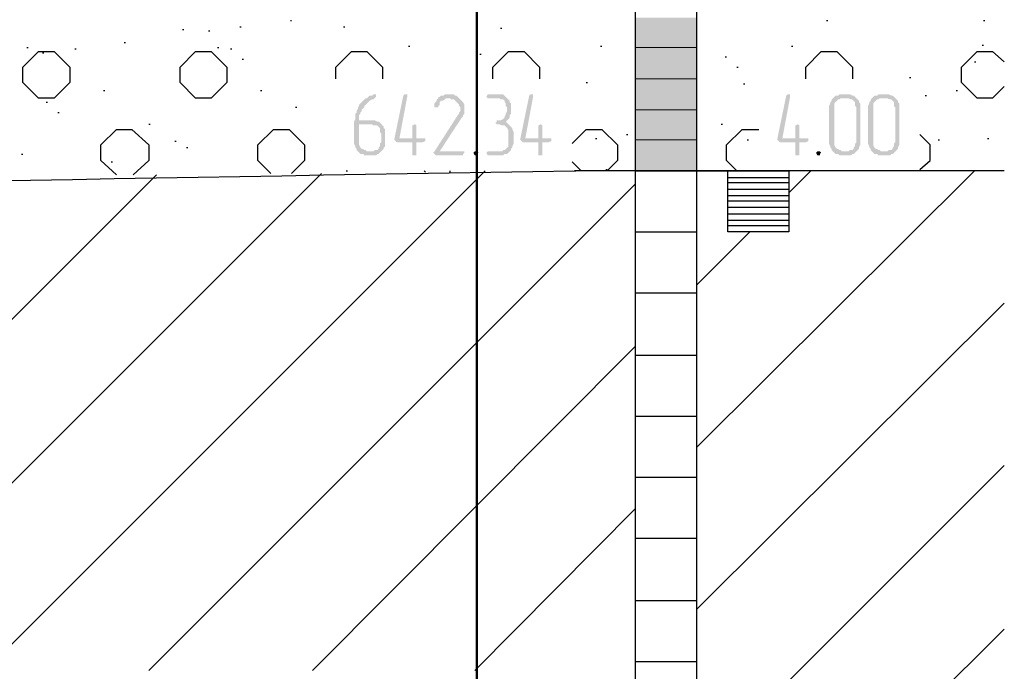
# Model space of a CAD drawing. Header units: millimetres. Extents: x -93479 to 1057970, y -66333 to 172656.
# Tile 197 of 256: x 322961 to 326173, y 47113 to 49239. Entities that reach past the tile are written whole.
import ezdxf

# ---------------------------------------------------------------- set-up
doc = ezdxf.new("R2010")
doc.units = ezdxf.units.MM
doc.layers.add('PDF _Геометрия', color=7, linetype='Continuous')
doc.layers.add('PDF _Сплошная заливка', color=7, linetype='Continuous')
doc.layers.add('РАЗМЕРЫ', color=7, linetype='Continuous', lineweight=9)

# ---------------------------------------------------------------- blocks, each defined once
blk = doc.blocks.new('геология5')
at = {"layer": 'PDF _Сплошная заливка', "transparency": 33554559}
for points in [[(-26618.5, 601531.2), (-26622.7, 601531.2), (-26626.9, 601527), (-26635.4, 601527), (-26639.6, 601522.7), (-26643.9, 601518.5), (-26648.1, 601518.5), (-26652.4, 601514.3), (-26656.6, 601510), (-26660.8, 601505.8), (-26665.1, 601501.5), (-26669.3, 601497.3), (-26669.3, 601493.1), (-26673.5, 601488.8), (-26673.5, 601484.6), (-26677.8, 601476.1), (-26677.8, 601471.9), (-26682, 601467.7), (-26682, 601450.7), (-26686.2, 601442.2), (-26686.2, 601370.2), (-26682, 601361.8), (-26682, 601357.5), (-26677.8, 601353.3), (-26677.8, 601349.1), (-26673.5, 601344.8), (-26643.9, 601344.8), (-26648.1, 601349.1), (-26652.4, 601349.1), (-26656.6, 601353.3), (-26660.8, 601353.3), (-26665.1, 601357.5), (-26669.3, 601366), (-26669.3, 601433.8), (-26597.3, 601433.8), (-26601.5, 601438), (-26605.8, 601442.2), (-26610, 601442.2), (-26618.5, 601446.5), (-26669.3, 601446.5), (-26669.3, 601463.4), (-26665.1, 601467.7), (-26665.1, 601471.9), (-26660.8, 601476.1), (-26660.8, 601480.4), (-26656.6, 601484.6), (-26652.4, 601488.8), (-26652.4, 601493.1), (-26648.1, 601497.3), (-26643.9, 601501.5), (-26639.6, 601505.8), (-26635.4, 601510), (-26626.9, 601514.3), (-26622.7, 601514.3), (-26618.5, 601518.5), (-26614.2, 601522.7), (-26614.2, 601531.2)], [(-26516.8, 601531.2), (-26521.1, 601531.2), (-26525.3, 601527), (-26554.9, 601383), (-26550.7, 601378.7), (-26546.5, 601374.5), (-26495.6, 601374.5), (-26495.6, 601332.1), (-26482.9, 601332.1), (-26482.9, 601340.6), (-26482.9, 601374.5), (-26461.8, 601374.5), (-26453.3, 601378.7), (-26453.3, 601387.2), (-26538, 601387.2), (-26512.6, 601522.7), (-26512.6, 601531.2)], [(-26343.2, 601518.5), (-26377, 601518.5), (-26372.8, 601518.5), (-26368.6, 601514.3), (-26360.1, 601514.3), (-26355.9, 601510), (-26351.6, 601505.8), (-26347.4, 601501.5), (-26343.2, 601497.3), (-26343.2, 601493.1), (-26338.9, 601488.8), (-26338.9, 601476.1), (-26343.2, 601471.9), (-26343.2, 601467.7), (-26347.4, 601463.4), (-26423.6, 601344.8), (-26427.9, 601340.6), (-26423.6, 601336.4), (-26419.4, 601332.1), (-26330.5, 601332.1), (-26330.5, 601336.4), (-26326.2, 601340.6), (-26326.2, 601344.8), (-26406.7, 601344.8), (-26334.7, 601455), (-26330.5, 601459.2), (-26330.5, 601463.4), (-26326.2, 601467.7), (-26326.2, 601497.3), (-26330.5, 601505.8), (-26334.7, 601510), (-26338.9, 601514.3)], [(-26377, 601531.2), (-26389.8, 601531.2), (-26394, 601527), (-26402.5, 601527), (-26406.7, 601522.7), (-26410.9, 601522.7), (-26410.9, 601518.5), (-26415.2, 601514.3), (-26419.4, 601505.8), (-26423.6, 601501.5), (-26423.6, 601497.3), (-26423.6, 601488.8), (-26410.9, 601488.8), (-26410.9, 601493.1), (-26406.7, 601497.3), (-26406.7, 601505.8), (-26402.5, 601510), (-26398.2, 601510), (-26389.8, 601514.3), (-26385.5, 601518.5), (-26343.2, 601518.5), (-26347.4, 601522.7), (-26351.6, 601527), (-26355.9, 601527), (-26360.1, 601531.2), (-26372.8, 601531.2)], [(-26216.1, 601531.2), (-26250, 601531.2), (-26254.2, 601522.7), (-26250, 601518.5), (-26211.9, 601518.5), (-26207.6, 601514.3), (-26199.2, 601514.3), (-26194.9, 601510), (-26194.9, 601505.8), (-26190.7, 601501.5), (-26190.7, 601493.1), (-26186.5, 601488.8), (-26186.5, 601476.1), (-26190.7, 601467.7), (-26190.7, 601463.4), (-26194.9, 601459.2), (-26194.9, 601455), (-26199.2, 601450.7), (-26207.6, 601446.5), (-26220.3, 601446.5), (-26220.3, 601442.2), (-26224.6, 601438), (-26220.3, 601433.8), (-26211.9, 601433.8), (-26203.4, 601429.5), (-26194.9, 601429.5), (-26190.7, 601425.3), (-26186.5, 601421.1), (-26182.2, 601412.6), (-26182.2, 601361.8), (-26186.5, 601357.5), (-26190.7, 601353.3), (-26194.9, 601349.1), (-26199.2, 601349.1), (-26203.4, 601344.8), (-26250, 601344.8), (-26254.2, 601340.6), (-26250, 601332.1), (-26199.2, 601332.1), (-26194.9, 601336.4), (-26186.5, 601336.4), (-26182.2, 601340.6), (-26178, 601344.8), (-26173.7, 601349.1), (-26173.7, 601353.3), (-26169.5, 601357.5), (-26169.5, 601361.8), (-26165.3, 601370.2), (-26165.3, 601408.4), (-26169.5, 601416.8), (-26169.5, 601421.1), (-26173.7, 601425.3), (-26178, 601429.5), (-26182.2, 601433.8), (-26186.5, 601438), (-26190.7, 601442.2), (-26186.5, 601446.5), (-26182.2, 601450.7), (-26178, 601455), (-26178, 601463.4), (-26173.7, 601467.7), (-26173.7, 601501.5), (-26178, 601505.8), (-26178, 601510), (-26182.2, 601514.3), (-26186.5, 601518.5), (-26190.7, 601522.7), (-26194.9, 601527), (-26199.2, 601531.2), (-26211.9, 601531.2)], [(-26106, 601531.2), (-26110.2, 601531.2), (-26114.4, 601527), (-26144.1, 601383), (-26139.9, 601378.7), (-26135.6, 601374.5), (-26084.8, 601374.5), (-26084.8, 601332.1), (-26072.1, 601332.1), (-26072.1, 601340.6), (-26072.1, 601374.5), (-26050.9, 601374.5), (-26042.4, 601378.7), (-26042.4, 601387.2), (-26127.2, 601387.2), (-26101.7, 601522.7), (-26101.7, 601531.2)], [(-25267.3, 601531.2), (-25271.6, 601531.2), (-25275.8, 601527), (-25305.5, 601383), (-25301.2, 601378.7), (-25297, 601374.5), (-25246.2, 601374.5), (-25246.2, 601332.1), (-25233.5, 601332.1), (-25233.5, 601340.6), (-25233.5, 601374.5), (-25212.3, 601374.5), (-25203.8, 601378.7), (-25203.8, 601387.2), (-25288.5, 601387.2), (-25263.1, 601522.7), (-25263.1, 601531.2)], [(-25076.8, 601531.2), (-25102.2, 601531.2), (-25106.4, 601527), (-25114.9, 601527), (-25119.1, 601522.7), (-25123.3, 601518.5), (-25127.6, 601514.3), (-25127.6, 601510), (-25131.8, 601505.8), (-25131.8, 601501.5), (-25136, 601493.1), (-25136, 601370.2), (-25131.8, 601361.8), (-25131.8, 601357.5), (-25127.6, 601353.3), (-25127.6, 601349.1), (-25123.3, 601344.8), (-25119.1, 601340.6), (-25114.9, 601336.4), (-25106.4, 601336.4), (-25102.2, 601332.1), (-25064, 601332.1), (-25059.8, 601336.4), (-25055.6, 601336.4), (-25051.3, 601340.6), (-25047.1, 601344.8), (-25093.7, 601344.8), (-25097.9, 601349.1), (-25102.2, 601349.1), (-25106.4, 601353.3), (-25110.6, 601353.3), (-25114.9, 601357.5), (-25119.1, 601366), (-25119.1, 601501.5), (-25114.9, 601505.8), (-25110.6, 601510), (-25106.4, 601514.3), (-25102.2, 601514.3), (-25097.9, 601518.5), (-25047.1, 601518.5), (-25051.3, 601522.7), (-25055.6, 601527), (-25059.8, 601527), (-25068.3, 601531.2), (-25072.5, 601531.2)], [(-25047.1, 601518.5), (-25076.8, 601518.5), (-25072.5, 601518.5), (-25064, 601514.3), (-25059.8, 601514.3), (-25055.6, 601510), (-25051.3, 601505.8), (-25051.3, 601493.1), (-25047.1, 601488.8), (-25047.1, 601374.5), (-25051.3, 601370.2), (-25051.3, 601361.8), (-25055.6, 601357.5), (-25055.6, 601353.3), (-25059.8, 601349.1), (-25068.3, 601349.1), (-25072.5, 601344.8), (-25093.7, 601344.8), (-25047.1, 601344.8), (-25042.9, 601349.1), (-25038.6, 601353.3), (-25038.6, 601357.5), (-25034.4, 601366), (-25034.4, 601501.5), (-25038.6, 601505.8), (-25038.6, 601510), (-25042.9, 601514.3)], [(-24949.7, 601531.2), (-24975.1, 601531.2), (-24979.3, 601527), (-24987.8, 601527), (-24992, 601522.7), (-24996.3, 601518.5), (-25000.5, 601514.3), (-25000.5, 601510), (-25004.7, 601505.8), (-25004.7, 601501.5), (-25009, 601493.1), (-25009, 601370.2), (-25004.7, 601361.8), (-25004.7, 601357.5), (-25000.5, 601353.3), (-25000.5, 601349.1), (-24996.3, 601344.8), (-24992, 601340.6), (-24987.8, 601336.4), (-24979.3, 601336.4), (-24975.1, 601332.1), (-24937, 601332.1), (-24932.7, 601336.4), (-24928.5, 601336.4), (-24924.3, 601340.6), (-24920, 601344.8), (-24966.6, 601344.8), (-24970.9, 601349.1), (-24975.1, 601349.1), (-24979.3, 601353.3), (-24983.6, 601353.3), (-24987.8, 601357.5), (-24992, 601366), (-24992, 601501.5), (-24987.8, 601505.8), (-24983.6, 601510), (-24979.3, 601514.3), (-24975.1, 601514.3), (-24970.9, 601518.5), (-24920, 601518.5), (-24924.3, 601522.7), (-24928.5, 601527), (-24932.7, 601527), (-24941.2, 601531.2), (-24945.5, 601531.2)], [(-24920, 601518.5), (-24949.7, 601518.5), (-24945.5, 601518.5), (-24937, 601514.3), (-24932.7, 601514.3), (-24928.5, 601510), (-24924.3, 601505.8), (-24924.3, 601493.1), (-24920, 601488.8), (-24920, 601374.5), (-24924.3, 601370.2), (-24924.3, 601361.8), (-24928.5, 601357.5), (-24928.5, 601353.3), (-24932.7, 601349.1), (-24941.2, 601349.1), (-24945.5, 601344.8), (-24966.6, 601344.8), (-24920, 601344.8), (-24915.8, 601349.1), (-24911.6, 601353.3), (-24911.6, 601357.5), (-24907.3, 601366), (-24907.3, 601501.5), (-24911.6, 601505.8), (-24911.6, 601510), (-24915.8, 601514.3)], [(-26597.3, 601433.8), (-26626.9, 601433.8), (-26622.7, 601429.5), (-26610, 601429.5), (-26605.8, 601425.3), (-26601.5, 601421.1), (-26601.5, 601408.4), (-26597.3, 601404.1), (-26597.3, 601374.5), (-26601.5, 601370.2), (-26601.5, 601361.8), (-26605.8, 601357.5), (-26605.8, 601353.3), (-26610, 601349.1), (-26618.5, 601349.1), (-26622.7, 601344.8), (-26673.5, 601344.8), (-26669.3, 601340.6), (-26665.1, 601336.4), (-26656.6, 601336.4), (-26652.4, 601332.1), (-26614.2, 601332.1), (-26610, 601336.4), (-26605.8, 601336.4), (-26601.5, 601340.6), (-26597.3, 601344.8), (-26593.1, 601349.1), (-26588.8, 601353.3), (-26588.8, 601357.5), (-26584.6, 601361.8), (-26584.6, 601416.8), (-26588.8, 601421.1), (-26588.8, 601425.3), (-26593.1, 601429.5)], [(-26487.2, 601433.8), (-26495.6, 601429.5), (-26495.6, 601425.3), (-26495.6, 601387.2), (-26538, 601387.2), (-26482.9, 601387.2), (-26482.9, 601429.5)], [(-26076.3, 601433.8), (-26084.8, 601429.5), (-26084.8, 601425.3), (-26084.8, 601387.2), (-26127.2, 601387.2), (-26072.1, 601387.2), (-26072.1, 601429.5)], [(-25237.7, 601433.8), (-25246.2, 601429.5), (-25246.2, 601425.3), (-25246.2, 601387.2), (-25288.5, 601387.2), (-25233.5, 601387.2), (-25233.5, 601429.5)], [(-26288.1, 601344.8), (-26292.3, 601344.8), (-26296.6, 601340.6), (-26292.3, 601332.1), (-26283.9, 601332.1), (-26283.9, 601336.4), (-26279.6, 601340.6), (-26283.9, 601344.8)], [(-25169.9, 601344.8), (-25174.2, 601344.8), (-25178.4, 601340.6), (-25174.2, 601332.1), (-25165.7, 601332.1), (-25165.7, 601336.4), (-25161.5, 601340.6), (-25165.7, 601344.8)]]:
    blk.add_hatch(color=7, dxfattribs=at).paths.add_polyline_path(points)
at = {"layer": 'PDF _Геометрия', "color": 7, "lineweight": 25}
for points in [[(-25762.9, 579773.5), (-25767.1, 579773.5), (-25568.1, 579773.5), (-25568.1, 575271.1), (-25767.1, 575271.1), (-25767.1, 579773.5), (-25767.1, 592577.4), (-25767.1, 605283.8), (-25568.1, 605283.8), (-25568.1, 592577.4), (-25568.1, 579773.5), (-25563.8, 579773.5)], [(-26893.8, 601772.6), (-26889.5, 601772.6)], [(-25144.5, 601772.6), (-25140.3, 601772.6)], [(-24632, 601772.6), (-24627.8, 601772.6)], [(-27245.3, 601743), (-27241.1, 601743)], [(-27160.6, 601738.7), (-27156.4, 601738.7)], [(-27059, 601751.4), (-27054.7, 601751.4)], [(-26720.1, 601751.4), (-26715.9, 601751.4)], [(-26207.6, 601747.2), (-26203.4, 601747.2)], [(-27435.9, 601700.6), (-27431.7, 601700.6)], [(-24636.3, 601692.1), (-24632, 601692.1)], [(-27753.6, 601683.7), (-27749.3, 601683.7)], [(-27702.8, 601666.7), (-27698.5, 601666.7)], [(-27596.9, 601679.4), (-27592.6, 601679.4)], [(-27131, 601683.7), (-27126.7, 601683.7)], [(-27088.6, 601679.4), (-27084.4, 601679.4)], [(-26745.5, 601582), (-26745.5, 601620.1), (-26694.7, 601671), (-26643.9, 601671), (-26593.1, 601620.1), (-26593.1, 601582)], [(-26508.3, 601687.9), (-26504.1, 601687.9)], [(-26275.4, 601662.5), (-26271.2, 601662.5)], [(-26233, 601582), (-26233, 601620.1), (-26182.2, 601671), (-26131.4, 601671), (-26080.6, 601620.1), (-26080.6, 601582)], [(-25881.5, 601687.9), (-25877.3, 601687.9)], [(-25258.9, 601687.9), (-25254.6, 601687.9)], [(-25212.3, 601582), (-25212.3, 601620.1), (-25161.5, 601671), (-25110.6, 601671), (-25059.8, 601620.1), (-25059.8, 601582)], [(-24564.3, 601556.6), (-24602.4, 601518.5), (-24653.2, 601518.5), (-24704, 601569.3), (-24704, 601620.1), (-24653.2, 601671), (-24602.4, 601671), (-24564.3, 601637.1)], [(-27050.5, 601645.6), (-27046.3, 601645.6)], [(-25474.9, 601654), (-25470.7, 601654)], [(-24661.7, 601637.1), (-24657.4, 601637.1)], [(-25436.8, 601620.1), (-25432.5, 601620.1)], [(-25928.1, 601569.3), (-25923.9, 601569.3)], [(-25415.6, 601565.1), (-25411.4, 601565.1)], [(-24873.4, 601586.3), (-24869.2, 601586.3)], [(-27503.7, 601543.9), (-27499.5, 601543.9)], [(-26991.2, 601543.9), (-26987, 601543.9)], [(-24721, 601543.9), (-24716.7, 601543.9)], [(-27690.1, 601505.8), (-27685.8, 601505.8)], [(-24822.6, 601527), (-24818.4, 601527)], [(-27651.9, 601471.9), (-27647.7, 601471.9)], [(-26876.8, 601488.8), (-26872.6, 601488.8)], [(-27461.3, 601268.6), (-27512.2, 601315.2), (-27512.2, 601366), (-27461.3, 601416.8), (-27410.5, 601416.8), (-27355.4, 601366), (-27355.4, 601315.2), (-27406.3, 601268.6)], [(-27355.4, 601433.8), (-27351.2, 601433.8)], [(-26957.3, 601272.8), (-26999.7, 601315.2), (-26999.7, 601366), (-26948.8, 601416.8), (-26898, 601416.8), (-26847.2, 601366), (-26847.2, 601315.2), (-26889.5, 601272.8)], [(-25974.7, 601370.2), (-25928.1, 601416.8), (-25877.3, 601416.8), (-25826.4, 601366), (-25826.4, 601315.2), (-25860.3, 601281.3)], [(-25487.6, 601433.8), (-25483.4, 601433.8)], [(-25436.8, 601281.3), (-25470.7, 601315.2), (-25470.7, 601366), (-25419.8, 601416.8), (-25369, 601416.8), (-25364.8, 601416.8)], [(-27270.7, 601378.7), (-27266.5, 601378.7)], [(-25898.4, 601387.2), (-25894.2, 601387.2)], [(-25796.8, 601399.9), (-25792.6, 601399.9)], [(-25402.9, 601383), (-25398.6, 601383)], [(-24839.6, 601285.5), (-24805.7, 601315.2), (-24805.7, 601366), (-24839.6, 601399.9)], [(-24780.3, 601383), (-24776, 601383)], [(-24619.3, 601387.2), (-24615.1, 601387.2)], [(-27232.6, 601357.5), (-27228.4, 601357.5)], [(-27770.5, 601336.4), (-27766.3, 601336.4)], [(-27478.3, 601310.9), (-27474, 601310.9)], [(-25945, 601281.3), (-25974.7, 601310.9)], [(-34907.3, 592632.4), (-26258.5, 601281.3)], [(-26711.7, 601281.3), (-26707.4, 601281.3)], [(-26453.3, 601277.1), (-26457.5, 601281.3)], [(-26372.8, 601277.1), (-26372.8, 601281.3)], [(-25661.2, 601281.3), (-25665.5, 601281.3), (-25966.2, 601281.3), (-25962, 601281.3)], [(-25864.6, 601285.5), (-25860.3, 601285.5)], [(-25762.9, 601281.3), (-25767.1, 601281.3), (-25568.1, 601281.3), (-25767.1, 601281.3), (-25568.1, 601281.3)], [(-24564.3, 601281.3), (-25665.5, 601281.3), (-25364.8, 601281.3)], [(-25568.1, 600379.1), (-24661.7, 601281.3)], [(-25267.3, 601209.3), (-25195.3, 601281.3)], [(-34907.3, 593161.9), (-26792.1, 601272.8)], [(-34606.6, 593992), (-27330, 601268.6)], [(-25466.4, 601260.1), (-25267.3, 601260.1)], [(-25466.4, 601243.2), (-25267.3, 601243.2)], [(-27355.4, 599650.6), (-25767.1, 601238.9)], [(-25466.4, 601222), (-25267.3, 601222)], [(-25466.4, 601200.8), (-25267.3, 601200.8)], [(-25466.4, 601183.9), (-25267.3, 601183.9)], [(-25466.4, 601162.7), (-25267.3, 601162.7)], [(-25466.4, 601141.5), (-25267.3, 601141.5)], [(-25466.4, 601120.4), (-25267.3, 601120.4)], [(-25767.1, 601082.2), (-25568.1, 601082.2)], [(-25568.1, 600908.6), (-25394.4, 601082.2)], [(-25466.4, 601103.4), (-25267.3, 601103.4)], [(-25767.1, 600883.2), (-25568.1, 600883.2)], [(-25568.1, 599849.7), (-24564.3, 600849.3)], [(-26821.8, 599650.6), (-25767.1, 600709.5)], [(-25767.1, 600679.9), (-25568.1, 600679.9)], [(-25767.1, 600480.8), (-25568.1, 600480.8)], [(-25568.1, 599316), (-24564.3, 600319.8)], [(-25767.1, 600281.7), (-25568.1, 600281.7)], [(-26292.3, 599650.6), (-25767.1, 600180.1)], [(-25767.1, 600082.7), (-25568.1, 600082.7)], [(-25767.1, 599879.4), (-25568.1, 599879.4)], [(-25568.1, 598786.6), (-24564.3, 599786.2)], [(-25767.1, 599680.3), (-25568.1, 599680.3)]]:
    blk.add_lwpolyline(points, dxfattribs=at)
for points in [[(-27766.3, 601569.3), (-27766.3, 601620.1), (-27715.5, 601671), (-27664.6, 601671), (-27613.8, 601620.1), (-27613.8, 601569.3), (-27664.6, 601518.5), (-27715.5, 601518.5)], [(-27253.8, 601569.3), (-27253.8, 601620.1), (-27203, 601671), (-27152.1, 601671), (-27101.3, 601620.1), (-27101.3, 601569.3), (-27152.1, 601518.5), (-27203, 601518.5)], [(-25466.4, 601082.2), (-25466.4, 601281.3), (-25267.3, 601281.3), (-25267.3, 601082.2)]]:
    blk.add_lwpolyline(points, close=True, dxfattribs=at)
at = {"layer": 'PDF _Геометрия', "color": 7, "lineweight": 5}
for points in [[(-25568.1, 601683.7), (-25767.1, 601683.7)], [(-25568.1, 601582), (-25767.1, 601582)], [(-25568.1, 601480.4), (-25767.1, 601480.4)], [(-25568.1, 601383), (-25767.1, 601383)], [(-25568.1, 601281.3), (-25767.1, 601281.3), (-25568.1, 601281.3)]]:
    blk.add_lwpolyline(points, dxfattribs=at)
at = {"layer": 'PDF _Геометрия', "color": 7, "lineweight": 25}
blk.add_lwpolyline([(-35004.7, 601090.7), (-34704, 601090.7, -0.003082), (-25966.2, 601281.3)], format="xyb", dxfattribs=at)
at = {"layer": 'PDF _Сплошная заливка', "color": 7, "lineweight": 5, "transparency": 33554559}
for points in [[(-25568.1, 601781.1), (-25767.1, 601781.1), (-25568.1, 601683.7)], [(-25767.1, 601781.1), (-25568.1, 601683.7), (-25767.1, 601683.7)], [(-25568.1, 601683.7), (-25767.1, 601683.7), (-25568.1, 601582)], [(-25767.1, 601683.7), (-25568.1, 601582), (-25767.1, 601582)], [(-25568.1, 601582), (-25767.1, 601582), (-25568.1, 601480.4)], [(-25767.1, 601582), (-25568.1, 601480.4), (-25767.1, 601480.4)], [(-25568.1, 601480.4), (-25767.1, 601480.4), (-25568.1, 601383)], [(-25767.1, 601480.4), (-25568.1, 601383), (-25767.1, 601383)], [(-25568.1, 601383), (-25767.1, 601383), (-25568.1, 601281.3)], [(-25767.1, 601383), (-25568.1, 601281.3), (-25767.1, 601281.3)]]:
    blk.add_solid(points, dxfattribs=at)

msp = doc.modelspace()

# ---------------------------------------------------------------- linework, layer by layer
at = {"layer": 'РАЗМЕРЫ', "color": 7, "lineweight": 50}
msp.add_lwpolyline([(324452.7, 50979.2), (316035.7, 50979.2), (316035.7, 45528.7), (324452.7, 45528.7)], close=True, dxfattribs=at)

# ---------------------------------------------------------------- block references
at = {"layer": 'РАЗМЕРЫ', "color": 7}
msp.add_blockref('геология5', (350737.6, -552535.5), dxfattribs=at)

doc.saveas('drawing.dxf')
